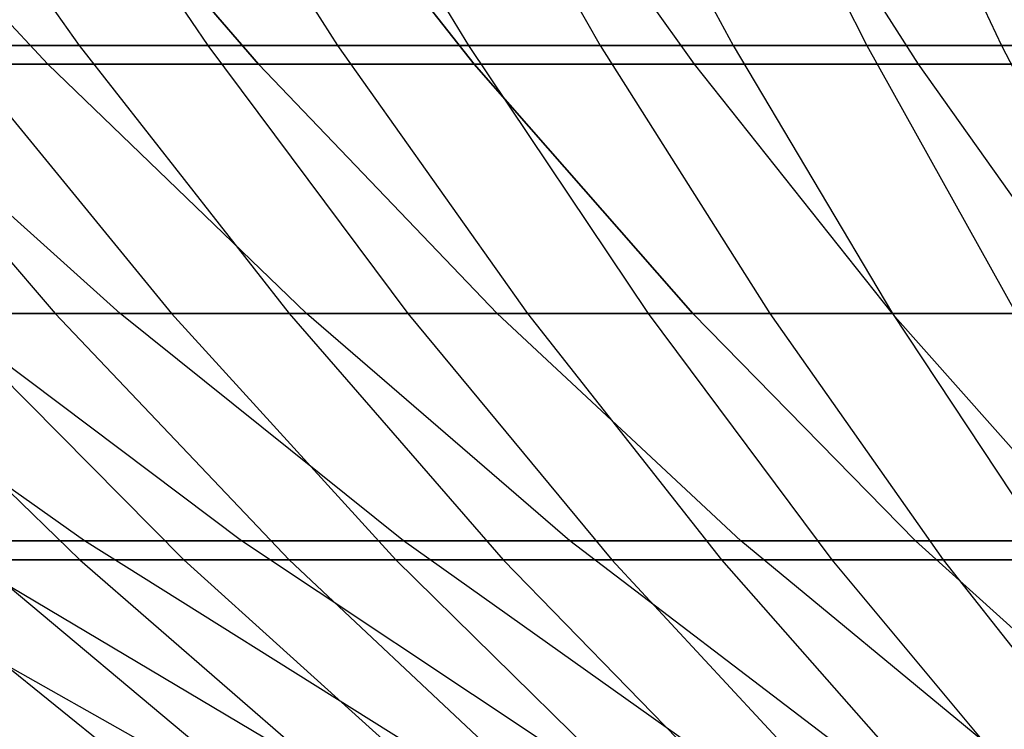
# Model space of a CAD drawing. Extents: x -125 to 125, y -143 to 0.
# Tile 49 of 241: x -12.09 to -7.81, y -138.42 to -135.34. Entities that reach past the tile are written whole.
import ezdxf

# ---------------------------------------------------------------- set-up
doc = ezdxf.new("R2010")
doc.units = 0
doc.header["$LTSCALE"] = 25.4
doc.layers.get('0').update_dxf_attribs({"linetype": 'CONTINUOUS'})

# ---------------------------------------------------------------- blocks, each defined once
blk = doc.blocks.new('NL2500026672_STL')
at = {"color": 0}
for p, q in [((-12.7228, -134.1971, -28.361), (-11.8319, -135.4539, -26.3751)), ((-12.7228, -134.1971, -28.361), (-11.8319, -135.4539, -26.3751)), ((-12.122, -134.1971, 28.6229), (-11.2732, -135.4539, 26.6187)), ((-12.122, -134.1971, 28.6229), (-11.2732, -135.4539, 26.6187)), ((-11.5159, -134.1971, -28.8721), (-10.7095, -135.4539, -26.8505)), ((-11.5159, -134.1971, -28.8721), (-10.7095, -135.4539, -26.8505)), ((-10.9046, -134.1971, 29.1085), (-10.141, -135.4539, 27.0703)), ((-10.9046, -134.1971, 29.1085), (-10.141, -135.4539, 27.0703)), ((-10.2885, -134.1971, -29.3319), (-9.5681, -135.4539, -27.2781)), ((-10.2885, -134.1971, -29.3319), (-9.5681, -135.4539, -27.2781)), ((-9.6678, -134.1971, 29.5423), (-8.9908, -135.4539, 27.4737)), ((-9.6678, -134.1971, 29.5423), (-8.9908, -135.4539, 27.4737)), ((-9.0428, -134.1971, -29.7396), (-8.4096, -135.4539, -27.6572)), ((-9.0428, -134.1971, -29.7396), (-8.4096, -135.4539, -27.6572)), ((-8.4138, -134.1971, 29.9236), (-7.8247, -135.4539, 27.8283)), ((-8.4138, -134.1971, 29.9236), (-7.8247, -135.4539, 27.8283)), ((-11.9685, -135.5347, 20.73), (-13.0681, -134.3573, 22.6346)), ((-11.9685, -135.5347, 20.73), (-13.0681, -134.3573, 22.6346)), ((-11.9685, -135.5347, -20.73), (-13.0681, -134.3573, -22.6346)), ((-11.9685, -135.5347, -20.73), (-13.0681, -134.3573, -22.6346)), ((-12.0684, -134.3573, 23.1831), (-11.0529, -135.5347, 21.2323)), ((-11.0529, -135.5347, -21.2323), (-12.0684, -134.3573, -23.1831)), ((-11.0529, -135.5347, -21.2323), (-12.0684, -134.3573, -23.1831)), ((-12.0684, -134.3573, 23.1831), (-11.0529, -135.5347, 21.2323)), ((-10.1162, -135.5347, -21.6943), (-11.0456, -134.3573, -23.6875)), ((-11.0456, -134.3573, 23.6875), (-10.1162, -135.5347, 21.6943)), ((-11.0456, -134.3573, 23.6875), (-10.1162, -135.5347, 21.6943)), ((-10.1162, -135.5347, -21.6943), (-11.0456, -134.3573, -23.6875)), ((-10.0019, -134.3573, 24.1467), (-9.1603, -135.5347, 22.1149)), ((-10.0019, -134.3573, 24.1467), (-9.1603, -135.5347, 22.1149)), ((-10.0019, -134.3573, -24.1467), (-9.1603, -135.5347, -22.1149)), ((-10.0019, -134.3573, -24.1467), (-9.1603, -135.5347, -22.1149)), ((-8.9391, -134.3573, 24.56), (-8.1869, -135.5347, 22.4934)), ((-8.9391, -134.3573, 24.56), (-8.1869, -135.5347, 22.4934)), ((-8.9391, -134.3573, -24.56), (-8.1869, -135.5347, -22.4934)), ((-8.9391, -134.3573, -24.56), (-8.1869, -135.5347, -22.4934)), ((-11.8319, -135.4539, -26.3751), (-12.9333, -135.4539, -25.8529)), ((-12.9333, -135.4539, -25.8529), (-11.9368, -136.6184, -23.861)), ((-11.8319, -135.4539, -26.3751), (-12.9333, -135.4539, -25.8529)), ((-12.9333, -135.4539, -25.8529), (-11.9368, -136.6184, -23.861)), ((-12.3854, -135.4539, 26.1198), (-11.2732, -135.4539, 26.6187)), ((-12.3854, -135.4539, 26.1198), (-11.2732, -135.4539, 26.6187)), ((-12.3854, -135.4539, 26.1198), (-11.4311, -136.6184, 24.1073)), ((-12.3854, -135.4539, 26.1198), (-11.4311, -136.6184, 24.1073)), ((-10.7095, -135.4539, -26.8505), (-11.8319, -135.4539, -26.3751)), ((-11.8319, -135.4539, -26.3751), (-10.9203, -136.6184, -24.343)), ((-10.7095, -135.4539, -26.8505), (-11.8319, -135.4539, -26.3751)), ((-11.8319, -135.4539, -26.3751), (-10.9203, -136.6184, -24.343)), ((-11.2732, -135.4539, 26.6187), (-10.141, -135.4539, 27.0703)), ((-11.2732, -135.4539, 26.6187), (-10.141, -135.4539, 27.0703)), ((-11.2732, -135.4539, 26.6187), (-10.4046, -136.6184, 24.5678)), ((-11.2732, -135.4539, 26.6187), (-10.4046, -136.6184, 24.5678)), ((-9.5681, -135.4539, -27.2781), (-10.7095, -135.4539, -26.8505)), ((-10.7095, -135.4539, -26.8505), (-9.8844, -136.6184, -24.7817)), ((-9.5681, -135.4539, -27.2781), (-10.7095, -135.4539, -26.8505)), ((-10.7095, -135.4539, -26.8505), (-9.8844, -136.6184, -24.7817)), ((-10.141, -135.4539, 27.0703), (-8.9908, -135.4539, 27.4737)), ((-10.141, -135.4539, 27.0703), (-8.9908, -135.4539, 27.4737)), ((-10.141, -135.4539, 27.0703), (-9.3597, -136.6184, 24.9846)), ((-10.141, -135.4539, 27.0703), (-9.3597, -136.6184, 24.9846)), ((-8.4096, -135.4539, -27.6572), (-9.5681, -135.4539, -27.2781)), ((-9.5681, -135.4539, -27.2781), (-8.8309, -136.6184, -25.1764)), ((-8.4096, -135.4539, -27.6572), (-9.5681, -135.4539, -27.2781)), ((-9.5681, -135.4539, -27.2781), (-8.8309, -136.6184, -25.1764)), ((-8.9908, -135.4539, 27.4737), (-7.8247, -135.4539, 27.8283)), ((-8.9908, -135.4539, 27.4737), (-7.8247, -135.4539, 27.8283)), ((-8.9908, -135.4539, 27.4737), (-8.2981, -136.6184, 25.357)), ((-8.9908, -135.4539, 27.4737), (-8.2981, -136.6184, 25.357)), ((-7.2362, -135.4539, -27.9871), (-8.4096, -135.4539, -27.6572)), ((-8.4096, -135.4539, -27.6572), (-7.7617, -136.6184, -25.5263)), ((-7.2362, -135.4539, -27.9871), (-8.4096, -135.4539, -27.6572)), ((-8.4096, -135.4539, -27.6572), (-7.7617, -136.6184, -25.5263)), ((-7.8247, -135.4539, 27.8283), (-6.6446, -135.4539, 28.1335)), ((-7.8247, -135.4539, 27.8283), (-6.6446, -135.4539, 28.1335)), ((-7.8247, -135.4539, 27.8283), (-7.2218, -136.6184, 25.6842)), ((-7.8247, -135.4539, 27.8283), (-7.2218, -136.6184, 25.6842)), ((-11.9685, -135.5347, 20.73), (-12.8613, -135.5347, 20.1882)), ((-11.654, -136.6182, 18.2931), (-12.8613, -135.5347, 20.1882)), ((-11.9685, -135.5347, 20.73), (-12.8613, -135.5347, 20.1882)), ((-11.654, -136.6182, 18.2931), (-12.8613, -135.5347, 20.1882)), ((-11.654, -136.6182, -18.2931), (-12.8613, -135.5347, -20.1882)), ((-12.8613, -135.5347, -20.1882), (-11.9685, -135.5347, -20.73)), ((-11.654, -136.6182, -18.2931), (-12.8613, -135.5347, -20.1882)), ((-12.8613, -135.5347, -20.1882), (-11.9685, -135.5347, -20.73)), ((-11.0529, -135.5347, 21.2323), (-11.9685, -135.5347, 20.73)), ((-10.8449, -136.6182, 18.784), (-11.9685, -135.5347, 20.73)), ((-11.0529, -135.5347, 21.2323), (-11.9685, -135.5347, 20.73)), ((-10.8449, -136.6182, 18.784), (-11.9685, -135.5347, 20.73)), ((-10.8449, -136.6182, -18.784), (-11.9685, -135.5347, -20.73)), ((-11.9685, -135.5347, -20.73), (-11.0529, -135.5347, -21.2323)), ((-10.8449, -136.6182, -18.784), (-11.9685, -135.5347, -20.73)), ((-11.9685, -135.5347, -20.73), (-11.0529, -135.5347, -21.2323)), ((-10.0153, -136.6182, 19.2392), (-11.0529, -135.5347, 21.2323)), ((-10.1162, -135.5347, 21.6943), (-11.0529, -135.5347, 21.2323)), ((-10.0153, -136.6182, 19.2392), (-11.0529, -135.5347, 21.2323)), ((-10.0153, -136.6182, -19.2392), (-11.0529, -135.5347, -21.2323)), ((-11.0529, -135.5347, -21.2323), (-10.1162, -135.5347, -21.6943)), ((-10.0153, -136.6182, -19.2392), (-11.0529, -135.5347, -21.2323)), ((-11.0529, -135.5347, -21.2323), (-10.1162, -135.5347, -21.6943)), ((-10.1162, -135.5347, 21.6943), (-11.0529, -135.5347, 21.2323)), ((-10.1162, -135.5347, 21.6943), (-9.1665, -136.6182, 19.6577)), ((-9.1665, -136.6182, -19.6577), (-10.1162, -135.5347, -21.6943)), ((-9.1603, -135.5347, 22.1149), (-10.1162, -135.5347, 21.6943)), ((-10.1162, -135.5347, 21.6943), (-9.1665, -136.6182, 19.6577)), ((-9.1603, -135.5347, 22.1149), (-10.1162, -135.5347, 21.6943)), ((-10.1162, -135.5347, -21.6943), (-9.1603, -135.5347, -22.1149)), ((-9.1665, -136.6182, -19.6577), (-10.1162, -135.5347, -21.6943)), ((-10.1162, -135.5347, -21.6943), (-9.1603, -135.5347, -22.1149)), ((-8.1869, -135.5347, 22.4934), (-9.1603, -135.5347, 22.1149)), ((-9.1603, -135.5347, 22.1149), (-8.3004, -136.6182, 20.0388)), ((-8.1869, -135.5347, 22.4934), (-9.1603, -135.5347, 22.1149)), ((-9.1603, -135.5347, -22.1149), (-8.1869, -135.5347, -22.4934)), ((-9.1603, -135.5347, -22.1149), (-8.3004, -136.6182, -20.0388)), ((-9.1603, -135.5347, -22.1149), (-8.1869, -135.5347, -22.4934)), ((-9.1603, -135.5347, 22.1149), (-8.3004, -136.6182, 20.0388)), ((-9.1603, -135.5347, -22.1149), (-8.3004, -136.6182, -20.0388)), ((-7.198, -135.5347, 22.8291), (-8.1869, -135.5347, 22.4934)), ((-8.1869, -135.5347, 22.4934), (-7.4184, -136.6182, 20.3818)), ((-7.198, -135.5347, 22.8291), (-8.1869, -135.5347, 22.4934)), ((-8.1869, -135.5347, 22.4934), (-7.4184, -136.6182, 20.3818)), ((-8.1869, -135.5347, -22.4934), (-7.198, -135.5347, -22.8291)), ((-8.1869, -135.5347, -22.4934), (-7.4184, -136.6182, -20.3818)), ((-8.1869, -135.5347, -22.4934), (-7.198, -135.5347, -22.8291)), ((-8.1869, -135.5347, -22.4934), (-7.4184, -136.6182, -20.3818)), ((-11.8094, -137.6057, 15.3903), (-13.204, -136.6182, 17.2077)), ((-11.8094, -137.6057, 15.3903), (-13.204, -136.6182, 17.2077)), ((-11.8094, -137.6057, -15.3903), (-13.204, -136.6182, -17.2077)), ((-11.8094, -137.6057, -15.3903), (-13.204, -136.6182, -17.2077)), ((-11.9368, -136.6184, -23.861), (-12.9321, -136.6184, -23.3366)), ((-12.9321, -136.6184, -23.3366), (-11.8298, -137.6886, -21.3475)), ((-11.9368, -136.6184, -23.861), (-12.9321, -136.6184, -23.3366)), ((-12.9321, -136.6184, -23.3366), (-11.8298, -137.6886, -21.3475)), ((-11.654, -136.6182, 18.2931), (-12.4408, -136.6182, 17.7673)), ((-11.1268, -137.6057, 15.8907), (-12.4408, -136.6182, 17.7673)), ((-11.654, -136.6182, 18.2931), (-12.4408, -136.6182, 17.7673)), ((-11.1268, -137.6057, 15.8907), (-12.4408, -136.6182, 17.7673)), ((-11.1268, -137.6057, -15.8907), (-12.4408, -136.6182, -17.7673)), ((-12.4408, -136.6182, -17.7673), (-11.654, -136.6182, -18.2931)), ((-11.1268, -137.6057, -15.8907), (-12.4408, -136.6182, -17.7673)), ((-12.4408, -136.6182, -17.7673), (-11.654, -136.6182, -18.2931)), ((-12.4372, -136.6184, 23.604), (-11.4311, -136.6184, 24.1073)), ((-12.4372, -136.6184, 23.604), (-11.4311, -136.6184, 24.1073)), ((-12.4372, -136.6184, 23.604), (-11.3771, -137.6886, 21.5921)), ((-12.4372, -136.6184, 23.604), (-11.3771, -137.6886, 21.5921)), ((-10.9203, -136.6184, -24.343), (-11.9368, -136.6184, -23.861)), ((-11.9368, -136.6184, -23.861), (-10.9194, -137.6886, -21.8272)), ((-10.9203, -136.6184, -24.343), (-11.9368, -136.6184, -23.861)), ((-11.9368, -136.6184, -23.861), (-10.9194, -137.6886, -21.8272)), ((-10.8449, -136.6182, 18.784), (-11.654, -136.6182, 18.2931)), ((-10.4231, -137.6057, 16.361), (-11.654, -136.6182, 18.2931)), ((-10.8449, -136.6182, 18.784), (-11.654, -136.6182, 18.2931)), ((-10.4231, -137.6057, 16.361), (-11.654, -136.6182, 18.2931)), ((-10.4231, -137.6057, -16.361), (-11.654, -136.6182, -18.2931)), ((-11.654, -136.6182, -18.2931), (-10.8449, -136.6182, -18.784)), ((-10.4231, -137.6057, -16.361), (-11.654, -136.6182, -18.2931)), ((-11.654, -136.6182, -18.2931), (-10.8449, -136.6182, -18.784)), ((-11.4311, -136.6184, 24.1073), (-10.4046, -136.6184, 24.5678)), ((-11.4311, -136.6184, 24.1073), (-10.4046, -136.6184, 24.5678)), ((-11.4311, -136.6184, 24.1073), (-10.4568, -137.6886, 22.0526)), ((-11.4311, -136.6184, 24.1073), (-10.4568, -137.6886, 22.0526)), ((-9.8844, -136.6184, -24.7817), (-10.9203, -136.6184, -24.343)), ((-10.9203, -136.6184, -24.343), (-9.9895, -137.6886, -22.2681)), ((-9.8844, -136.6184, -24.7817), (-10.9203, -136.6184, -24.343)), ((-10.9203, -136.6184, -24.343), (-9.9895, -137.6886, -22.2681)), ((-10.0153, -136.6182, 19.2392), (-10.8449, -136.6182, 18.784)), ((-9.6995, -137.6057, 16.8), (-10.8449, -136.6182, 18.784)), ((-10.0153, -136.6182, 19.2392), (-10.8449, -136.6182, 18.784)), ((-9.6995, -137.6057, 16.8), (-10.8449, -136.6182, 18.784)), ((-9.6995, -137.6057, -16.8), (-10.8449, -136.6182, -18.784)), ((-10.8449, -136.6182, -18.784), (-10.0153, -136.6182, -19.2392)), ((-9.6995, -137.6057, -16.8), (-10.8449, -136.6182, -18.784)), ((-10.8449, -136.6182, -18.784), (-10.0153, -136.6182, -19.2392)), ((-10.4046, -136.6184, 24.5678), (-9.3597, -136.6184, 24.9846)), ((-10.4046, -136.6184, 24.5678), (-9.3597, -136.6184, 24.9846)), ((-10.4046, -136.6184, 24.5678), (-9.5178, -137.6886, 22.4738)), ((-10.4046, -136.6184, 24.5678), (-9.5178, -137.6886, 22.4738)), ((-9.1665, -136.6182, 19.6577), (-10.0153, -136.6182, 19.2392)), ((-8.9575, -137.6057, 17.2071), (-10.0153, -136.6182, 19.2392)), ((-9.1665, -136.6182, 19.6577), (-10.0153, -136.6182, 19.2392)), ((-8.9575, -137.6057, 17.2071), (-10.0153, -136.6182, 19.2392)), ((-8.9575, -137.6057, -17.2071), (-10.0153, -136.6182, -19.2392)), ((-10.0153, -136.6182, -19.2392), (-9.1665, -136.6182, -19.6577)), ((-8.9575, -137.6057, -17.2071), (-10.0153, -136.6182, -19.2392)), ((-10.0153, -136.6182, -19.2392), (-9.1665, -136.6182, -19.6577)), ((-8.8309, -136.6184, -25.1764), (-9.8844, -136.6184, -24.7817)), ((-9.8844, -136.6184, -24.7817), (-9.0419, -137.6886, -22.6695)), ((-8.8309, -136.6184, -25.1764), (-9.8844, -136.6184, -24.7817)), ((-9.8844, -136.6184, -24.7817), (-9.0419, -137.6886, -22.6695)), ((-9.3597, -136.6184, 24.9846), (-8.2981, -136.6184, 25.357)), ((-9.3597, -136.6184, 24.9846), (-8.2981, -136.6184, 25.357)), ((-9.3597, -136.6184, 24.9846), (-8.5619, -137.6886, 22.855)), ((-9.3597, -136.6184, 24.9846), (-8.5619, -137.6886, 22.855)), ((-8.1984, -137.6057, 17.5815), (-9.1665, -136.6182, 19.6577)), ((-8.3004, -136.6182, 20.0388), (-9.1665, -136.6182, 19.6577)), ((-8.1984, -137.6057, 17.5815), (-9.1665, -136.6182, 19.6577)), ((-8.1984, -137.6057, -17.5815), (-9.1665, -136.6182, -19.6577)), ((-8.3004, -136.6182, 20.0388), (-9.1665, -136.6182, 19.6577)), ((-9.1665, -136.6182, -19.6577), (-8.3004, -136.6182, -20.0388)), ((-8.1984, -137.6057, -17.5815), (-9.1665, -136.6182, -19.6577)), ((-9.1665, -136.6182, -19.6577), (-8.3004, -136.6182, -20.0388)), ((-7.7617, -136.6184, -25.5263), (-8.8309, -136.6184, -25.1764)), ((-8.8309, -136.6184, -25.1764), (-8.0782, -137.6886, -23.0305)), ((-7.7617, -136.6184, -25.5263), (-8.8309, -136.6184, -25.1764)), ((-8.8309, -136.6184, -25.1764), (-8.0782, -137.6886, -23.0305)), ((-8.3004, -136.6182, 20.0388), (-7.4237, -137.6057, 17.9223)), ((-7.4184, -136.6182, 20.3818), (-8.3004, -136.6182, 20.0388)), ((-8.3004, -136.6182, -20.0388), (-7.4184, -136.6182, -20.3818)), ((-8.3004, -136.6182, -20.0388), (-7.4184, -136.6182, -20.3818)), ((-8.3004, -136.6182, -20.0388), (-7.4237, -137.6057, -17.9223)), ((-8.3004, -136.6182, 20.0388), (-7.4237, -137.6057, 17.9223)), ((-7.4184, -136.6182, 20.3818), (-8.3004, -136.6182, 20.0388)), ((-8.3004, -136.6182, -20.0388), (-7.4237, -137.6057, -17.9223)), ((-8.2981, -136.6184, 25.357), (-7.2218, -136.6184, 25.6842)), ((-8.2981, -136.6184, 25.357), (-7.2218, -136.6184, 25.6842)), ((-8.2981, -136.6184, 25.357), (-7.5908, -137.6886, 23.1957)), ((-8.2981, -136.6184, 25.357), (-7.5908, -137.6886, 23.1957)), ((-11.5313, -138.4955, 12.5842), (-13.1058, -137.6057, 14.3024)), ((-11.5313, -138.4955, 12.5842), (-13.1058, -137.6057, 14.3024)), ((-11.5313, -138.4955, -12.5842), (-13.1058, -137.6057, -14.3024)), ((-11.5313, -138.4955, -12.5842), (-13.1058, -137.6057, -14.3024)), ((-11.8094, -137.6057, 15.3903), (-12.4694, -137.6057, 14.8605)), ((-10.9714, -138.4955, 13.0752), (-12.4694, -137.6057, 14.8605)), ((-11.8094, -137.6057, 15.3903), (-12.4694, -137.6057, 14.8605)), ((-10.9714, -138.4955, 13.0752), (-12.4694, -137.6057, 14.8605)), ((-10.9714, -138.4955, -13.0752), (-12.4694, -137.6057, -14.8605)), ((-12.4694, -137.6057, -14.8605), (-11.8094, -137.6057, -15.3903)), ((-10.9714, -138.4955, -13.0752), (-12.4694, -137.6057, -14.8605)), ((-12.4694, -137.6057, -14.8605), (-11.8094, -137.6057, -15.3903)), ((-11.1268, -137.6057, 15.8907), (-11.8094, -137.6057, 15.3903)), ((-10.3906, -138.4955, 13.5413), (-11.8094, -137.6057, 15.3903)), ((-11.1268, -137.6057, 15.8907), (-11.8094, -137.6057, 15.3903)), ((-10.3906, -138.4955, 13.5413), (-11.8094, -137.6057, 15.3903)), ((-10.3906, -138.4955, -13.5413), (-11.8094, -137.6057, -15.3903)), ((-11.8094, -137.6057, -15.3903), (-11.1268, -137.6057, -15.8907)), ((-10.3906, -138.4955, -13.5413), (-11.8094, -137.6057, -15.3903)), ((-11.8094, -137.6057, -15.3903), (-11.1268, -137.6057, -15.8907)), ((-10.4231, -137.6057, 16.361), (-11.1268, -137.6057, 15.8907)), ((-9.7901, -138.4955, 13.9816), (-11.1268, -137.6057, 15.8907)), ((-10.4231, -137.6057, 16.361), (-11.1268, -137.6057, 15.8907)), ((-9.7901, -138.4955, 13.9816), (-11.1268, -137.6057, 15.8907)), ((-9.7901, -138.4955, -13.9816), (-11.1268, -137.6057, -15.8907)), ((-11.1268, -137.6057, -15.8907), (-10.4231, -137.6057, -16.361)), ((-9.7901, -138.4955, -13.9816), (-11.1268, -137.6057, -15.8907)), ((-11.1268, -137.6057, -15.8907), (-10.4231, -137.6057, -16.361)), ((-9.6995, -137.6057, 16.8), (-10.4231, -137.6057, 16.361)), ((-9.1709, -138.4955, 14.3954), (-10.4231, -137.6057, 16.361)), ((-9.6995, -137.6057, 16.8), (-10.4231, -137.6057, 16.361)), ((-9.1709, -138.4955, 14.3954), (-10.4231, -137.6057, 16.361)), ((-9.1709, -138.4955, -14.3954), (-10.4231, -137.6057, -16.361)), ((-10.4231, -137.6057, -16.361), (-9.6995, -137.6057, -16.8)), ((-9.1709, -138.4955, -14.3954), (-10.4231, -137.6057, -16.361)), ((-10.4231, -137.6057, -16.361), (-9.6995, -137.6057, -16.8)), ((-8.9575, -137.6057, 17.2071), (-9.6995, -137.6057, 16.8)), ((-8.5342, -138.4955, 14.7817), (-9.6995, -137.6057, 16.8)), ((-8.9575, -137.6057, 17.2071), (-9.6995, -137.6057, 16.8)), ((-8.5342, -138.4955, 14.7817), (-9.6995, -137.6057, 16.8)), ((-8.5342, -138.4955, -14.7817), (-9.6995, -137.6057, -16.8)), ((-9.6995, -137.6057, -16.8), (-8.9575, -137.6057, -17.2071)), ((-8.5342, -138.4955, -14.7817), (-9.6995, -137.6057, -16.8)), ((-9.6995, -137.6057, -16.8), (-8.9575, -137.6057, -17.2071)), ((-8.1984, -137.6057, 17.5815), (-8.9575, -137.6057, 17.2071)), ((-7.8813, -138.4955, 15.1399), (-8.9575, -137.6057, 17.2071)), ((-8.1984, -137.6057, 17.5815), (-8.9575, -137.6057, 17.2071)), ((-7.8813, -138.4955, 15.1399), (-8.9575, -137.6057, 17.2071)), ((-7.8813, -138.4955, -15.1399), (-8.9575, -137.6057, -17.2071)), ((-8.9575, -137.6057, -17.2071), (-8.1984, -137.6057, -17.5815)), ((-7.8813, -138.4955, -15.1399), (-8.9575, -137.6057, -17.2071)), ((-8.9575, -137.6057, -17.2071), (-8.1984, -137.6057, -17.5815)), ((-7.4237, -137.6057, 17.9223), (-8.1984, -137.6057, 17.5815)), ((-7.2134, -138.4955, 15.4693), (-8.1984, -137.6057, 17.5815)), ((-7.4237, -137.6057, 17.9223), (-8.1984, -137.6057, 17.5815)), ((-7.2134, -138.4955, 15.4693), (-8.1984, -137.6057, 17.5815)), ((-7.2134, -138.4955, -15.4693), (-8.1984, -137.6057, -17.5815)), ((-8.1984, -137.6057, -17.5815), (-7.4237, -137.6057, -17.9223)), ((-7.2134, -138.4955, -15.4693), (-8.1984, -137.6057, -17.5815)), ((-8.1984, -137.6057, -17.5815), (-7.4237, -137.6057, -17.9223)), ((-11.8298, -137.6886, -21.3475), (-12.7193, -137.6886, -20.8298)), ((-12.7193, -137.6886, -20.8298), (-11.5118, -138.6626, -18.8524)), ((-11.8298, -137.6886, -21.3475), (-12.7193, -137.6886, -20.8298)), ((-12.7193, -137.6886, -20.8298), (-11.5118, -138.6626, -18.8524)), ((-12.2773, -137.6886, 21.0933), (-11.3771, -137.6886, 21.5921)), ((-12.2773, -137.6886, 21.0933), (-11.3771, -137.6886, 21.5921)), ((-12.2773, -137.6886, 21.0933), (-11.1118, -138.6626, 19.0909)), ((-12.2773, -137.6886, 21.0933), (-11.1118, -138.6626, 19.0909)), ((-10.9194, -137.6886, -21.8272), (-11.8298, -137.6886, -21.3475)), ((-11.8298, -137.6886, -21.3475), (-10.7068, -138.6626, -19.321)), ((-10.9194, -137.6886, -21.8272), (-11.8298, -137.6886, -21.3475)), ((-11.8298, -137.6886, -21.3475), (-10.7068, -138.6626, -19.321)), ((-11.3771, -137.6886, 21.5921), (-10.4568, -137.6886, 22.0526)), ((-11.3771, -137.6886, 21.5921), (-10.4568, -137.6886, 22.0526)), ((-11.3771, -137.6886, 21.5921), (-10.2971, -138.6626, 19.5424)), ((-11.3771, -137.6886, 21.5921), (-10.2971, -138.6626, 19.5424)), ((-9.9895, -137.6886, -22.2681), (-10.9194, -137.6886, -21.8272)), ((-10.9194, -137.6886, -21.8272), (-9.8828, -138.6626, -19.7551)), ((-9.9895, -137.6886, -22.2681), (-10.9194, -137.6886, -21.8272)), ((-10.9194, -137.6886, -21.8272), (-9.8828, -138.6626, -19.7551)), ((-10.4568, -137.6886, 22.0526), (-9.5178, -137.6886, 22.4738)), ((-10.4568, -137.6886, 22.0526), (-9.5178, -137.6886, 22.4738)), ((-10.4568, -137.6886, 22.0526), (-9.4641, -138.6626, 19.9591)), ((-10.4568, -137.6886, 22.0526), (-9.4641, -138.6626, 19.9591)), ((-9.0419, -137.6886, -22.6695), (-9.9895, -137.6886, -22.2681)), ((-9.9895, -137.6886, -22.2681), (-9.0412, -138.6626, -20.1542)), ((-9.0419, -137.6886, -22.6695), (-9.9895, -137.6886, -22.2681)), ((-9.9895, -137.6886, -22.2681), (-9.0412, -138.6626, -20.1542)), ((-9.5178, -137.6886, 22.4738), (-8.5619, -137.6886, 22.855)), ((-9.5178, -137.6886, 22.4738), (-8.5619, -137.6886, 22.855)), ((-9.5178, -137.6886, 22.4738), (-8.6143, -138.6626, 20.3403)), ((-9.5178, -137.6886, 22.4738), (-8.6143, -138.6626, 20.3403)), ((-8.0782, -137.6886, -23.0305), (-9.0419, -137.6886, -22.6695)), ((-9.0419, -137.6886, -22.6695), (-8.1835, -138.6626, -20.5174)), ((-8.0782, -137.6886, -23.0305), (-9.0419, -137.6886, -22.6695)), ((-9.0419, -137.6886, -22.6695), (-8.1835, -138.6626, -20.5174)), ((-8.5619, -137.6886, 22.855), (-7.5908, -137.6886, 23.1957)), ((-8.5619, -137.6886, 22.855), (-7.5908, -137.6886, 23.1957)), ((-8.5619, -137.6886, 22.855), (-7.7491, -138.6626, 20.6854)), ((-8.5619, -137.6886, 22.855), (-7.7491, -138.6626, 20.6854)), ((-7.1001, -137.6886, -23.3506), (-8.0782, -137.6886, -23.0305)), ((-8.0782, -137.6886, -23.0305), (-7.3113, -138.6626, -20.8442)), ((-7.1001, -137.6886, -23.3506), (-8.0782, -137.6886, -23.0305)), ((-8.0782, -137.6886, -23.0305), (-7.3113, -138.6626, -20.8442))]:
    blk.add_line(p, q, dxfattribs=at)

msp = doc.modelspace()

# ---------------------------------------------------------------- block references
at = {"color": 253}
msp.add_blockref('NL2500026672_STL', (0, 0), dxfattribs=at)

doc.saveas('drawing.dxf')
